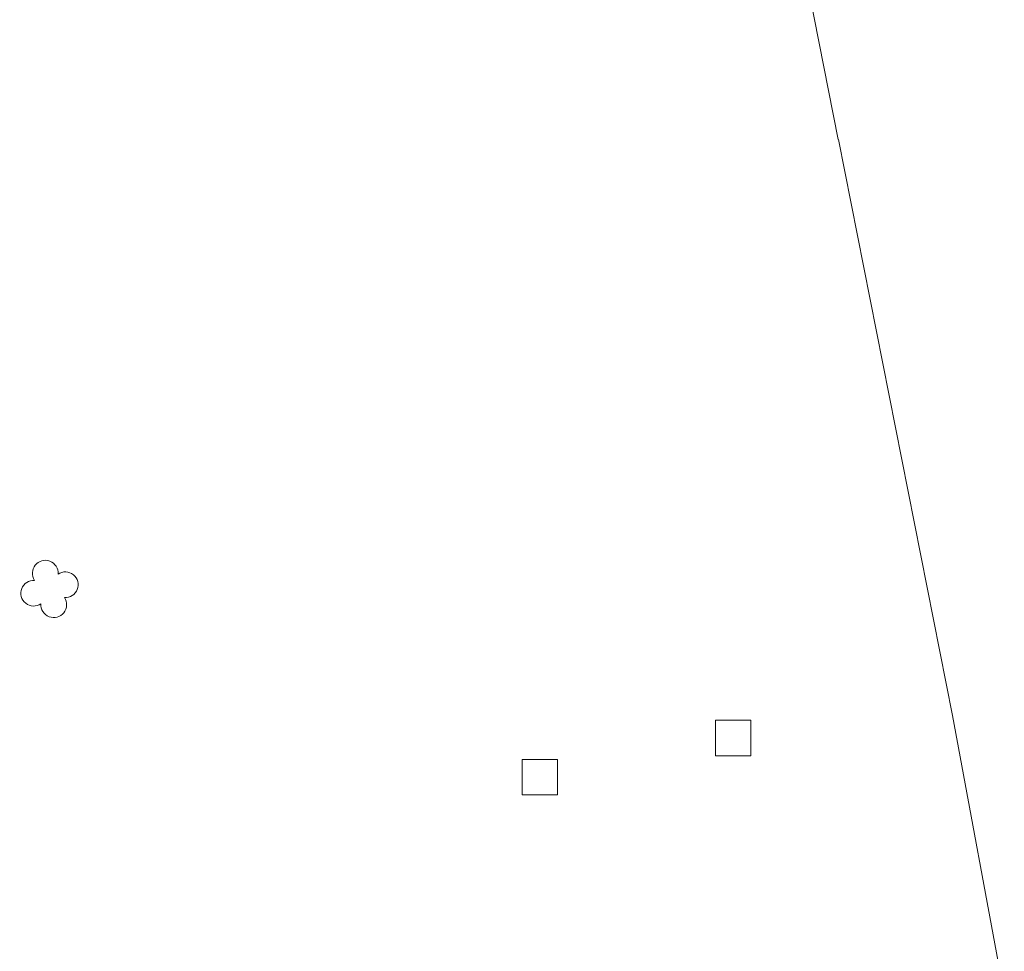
# Model space of a CAD drawing. Header units: metres. Extents: x 43144 to 46063, y 371355 to 373145.
# Tile 117 of 136: x 45959 to 45987, y 372964 to 372991. Entities that reach past the tile are written whole.
import ezdxf

# ---------------------------------------------------------------- set-up
doc = ezdxf.new("R2010")
doc.units = ezdxf.units.M

msp = doc.modelspace()

# ---------------------------------------------------------------- linework, layer by layer
at = {"layer": '', "lineweight": 18, "flags": 128}
for points in [[(45982.02, 372987.22), (45982.009, 372987.217), (45980.931, 372992.715)], [(45982.02, 372987.22), (45982.009, 372987.217), (45980.931, 372992.715)], [(45982.02, 372987.22), (45982.009, 372987.217), (45980.931, 372992.715)], [(45982.02, 372987.22), (45982.009, 372987.217), (45980.931, 372992.715)], [(45982.02, 372987.22), (45982.009, 372987.217), (45980.931, 372992.715)], [(45982.02, 372987.22), (45982.009, 372987.217), (45980.931, 372992.715)], [(45982.02, 372987.22), (45982.009, 372987.217), (45980.931, 372992.715)], [(45982.02, 372987.22), (45982.009, 372987.217), (45980.931, 372992.715)], [(45982.02, 372987.22), (45982.009, 372987.217), (45980.931, 372992.715)], [(45982.02, 372987.22), (45982.009, 372987.217), (45980.931, 372992.715)], [(45982.02, 372987.22), (45982.009, 372987.217), (45980.931, 372992.715)], [(45982.02, 372987.22), (45982.009, 372987.217), (45980.931, 372992.715)], [(45982.02, 372987.22), (45982.009, 372987.217), (45980.931, 372992.715)], [(45982.02, 372987.22), (45982.009, 372987.217), (45980.931, 372992.715)], [(45982.02, 372987.22), (45982.009, 372987.217), (45980.931, 372992.715)], [(45982.02, 372987.22), (45982.009, 372987.217), (45980.931, 372992.715)], [(45982.02, 372987.22), (45982.009, 372987.217), (45980.931, 372992.715)], [(45982.02, 372987.22), (45982.009, 372987.217), (45980.931, 372992.715)], [(45982.02, 372987.22), (45982.009, 372987.217), (45980.931, 372992.715)], [(45982.02, 372987.22), (45982.009, 372987.217), (45980.931, 372992.715)], [(45982.02, 372987.22), (45982.009, 372987.217), (45980.931, 372992.715)], [(45982.02, 372987.22), (45982.009, 372987.217), (45980.931, 372992.715)], [(45982.02, 372987.22), (45982.009, 372987.217), (45980.931, 372992.715)], [(45982.02, 372987.22), (45982.009, 372987.217), (45980.931, 372992.715)], [(45982.02, 372987.22), (45982.009, 372987.217), (45980.931, 372992.715)], [(45982.02, 372987.22), (45982.009, 372987.217), (45980.931, 372992.715)], [(45982.02, 372987.22), (45982.009, 372987.217), (45980.931, 372992.715)], [(45982.02, 372987.22), (45982.009, 372987.217), (45980.931, 372992.715)], [(45982.02, 372987.22), (45982.009, 372987.217), (45980.931, 372992.715)], [(45982.02, 372987.22), (45982.009, 372987.217), (45980.931, 372992.715)], [(45982.02, 372987.22), (45982.009, 372987.217), (45980.931, 372992.715)], [(45982.02, 372987.22), (45982.009, 372987.217), (45980.931, 372992.715)], [(45982.02, 372987.22), (45982.009, 372987.217), (45980.931, 372992.715)], [(45982.02, 372987.22), (45982.009, 372987.217), (45980.931, 372992.715)], [(45982.02, 372987.22), (45982.009, 372987.217), (45980.931, 372992.715)], [(45982.02, 372987.22), (45982.009, 372987.217), (45980.931, 372992.715)], [(45982.02, 372987.22), (45982.009, 372987.217), (45980.931, 372992.715)], [(45982.02, 372987.22), (45983.09, 372981.8)], [(45982.02, 372987.22), (45983.09, 372981.8)], [(45982.02, 372987.22), (45983.09, 372981.8)], [(45982.02, 372987.22), (45983.09, 372981.8)], [(45982.02, 372987.22), (45983.09, 372981.8)], [(45982.02, 372987.22), (45983.09, 372981.8)], [(45982.02, 372987.22), (45983.09, 372981.8)], [(45982.02, 372987.22), (45983.09, 372981.8)], [(45982.02, 372987.22), (45983.09, 372981.8)], [(45982.02, 372987.22), (45983.09, 372981.8)], [(45982.02, 372987.22), (45983.09, 372981.8)], [(45982.02, 372987.22), (45983.09, 372981.8)], [(45982.02, 372987.22), (45983.09, 372981.8)], [(45982.02, 372987.22), (45983.09, 372981.8)], [(45982.02, 372987.22), (45983.09, 372981.8)], [(45982.02, 372987.22), (45983.09, 372981.8)], [(45982.02, 372987.22), (45983.09, 372981.8)], [(45982.02, 372987.22), (45983.09, 372981.8)], [(45982.02, 372987.22), (45983.09, 372981.8)], [(45982.02, 372987.22), (45983.09, 372981.8)], [(45982.02, 372987.22), (45983.09, 372981.8)], [(45982.02, 372987.22), (45983.09, 372981.8)], [(45982.02, 372987.22), (45983.09, 372981.8)], [(45982.02, 372987.22), (45983.09, 372981.8)], [(45982.02, 372987.22), (45983.09, 372981.8)], [(45982.02, 372987.22), (45983.09, 372981.8)], [(45982.02, 372987.22), (45983.09, 372981.8)], [(45982.02, 372987.22), (45983.09, 372981.8)], [(45982.02, 372987.22), (45983.09, 372981.8)], [(45982.02, 372987.22), (45983.09, 372981.8)], [(45982.02, 372987.22), (45983.09, 372981.8)], [(45982.02, 372987.22), (45983.09, 372981.8)], [(45982.02, 372987.22), (45983.09, 372981.8)], [(45982.02, 372987.22), (45983.09, 372981.8)], [(45982.02, 372987.22), (45983.09, 372981.8)], [(45982.02, 372987.22), (45983.09, 372981.8)], [(45982.02, 372987.22), (45983.09, 372981.8)], [(45983.09, 372981.8), (45984.16, 372976.37)], [(45983.09, 372981.8), (45984.16, 372976.37)], [(45983.09, 372981.8), (45984.16, 372976.37)], [(45983.09, 372981.8), (45984.16, 372976.37)], [(45983.09, 372981.8), (45984.16, 372976.37)], [(45983.09, 372981.8), (45984.16, 372976.37)], [(45983.09, 372981.8), (45984.16, 372976.37)], [(45983.09, 372981.8), (45984.16, 372976.37)], [(45983.09, 372981.8), (45984.16, 372976.37)], [(45983.09, 372981.8), (45984.16, 372976.37)], [(45983.09, 372981.8), (45984.16, 372976.37)], [(45983.09, 372981.8), (45984.16, 372976.37)], [(45983.09, 372981.8), (45984.16, 372976.37)], [(45983.09, 372981.8), (45984.16, 372976.37)], [(45983.09, 372981.8), (45984.16, 372976.37)], [(45983.09, 372981.8), (45984.16, 372976.37)], [(45983.09, 372981.8), (45984.16, 372976.37)], [(45983.09, 372981.8), (45984.16, 372976.37)], [(45983.09, 372981.8), (45984.16, 372976.37)], [(45983.09, 372981.8), (45984.16, 372976.37)], [(45983.09, 372981.8), (45984.16, 372976.37)], [(45983.09, 372981.8), (45984.16, 372976.37)], [(45983.09, 372981.8), (45984.16, 372976.37)], [(45983.09, 372981.8), (45984.16, 372976.37)], [(45983.09, 372981.8), (45984.16, 372976.37)], [(45983.09, 372981.8), (45984.16, 372976.37)], [(45983.09, 372981.8), (45984.16, 372976.37)], [(45983.09, 372981.8), (45984.16, 372976.37)], [(45983.09, 372981.8), (45984.16, 372976.37)], [(45983.09, 372981.8), (45984.16, 372976.37)], [(45983.09, 372981.8), (45984.16, 372976.37)], [(45983.09, 372981.8), (45984.16, 372976.37)], [(45983.09, 372981.8), (45984.16, 372976.37)], [(45983.09, 372981.8), (45984.16, 372976.37)], [(45983.09, 372981.8), (45984.16, 372976.37)], [(45983.09, 372981.8), (45984.16, 372976.37)], [(45983.09, 372981.8), (45984.16, 372976.37)], [(45984.16, 372976.37), (45985.24, 372970.95)], [(45984.16, 372976.37), (45985.24, 372970.95)], [(45984.16, 372976.37), (45985.24, 372970.95)], [(45984.16, 372976.37), (45985.24, 372970.95)], [(45984.16, 372976.37), (45985.24, 372970.95)], [(45984.16, 372976.37), (45985.24, 372970.95)], [(45984.16, 372976.37), (45985.24, 372970.95)], [(45984.16, 372976.37), (45985.24, 372970.95)], [(45984.16, 372976.37), (45985.24, 372970.95)], [(45984.16, 372976.37), (45985.24, 372970.95)], [(45984.16, 372976.37), (45985.24, 372970.95)], [(45984.16, 372976.37), (45985.24, 372970.95)], [(45984.16, 372976.37), (45985.24, 372970.95)], [(45984.16, 372976.37), (45985.24, 372970.95)], [(45984.16, 372976.37), (45985.24, 372970.95)], [(45984.16, 372976.37), (45985.24, 372970.95)], [(45984.16, 372976.37), (45985.24, 372970.95)], [(45984.16, 372976.37), (45985.24, 372970.95)], [(45984.16, 372976.37), (45985.24, 372970.95)], [(45984.16, 372976.37), (45985.24, 372970.95)], [(45984.16, 372976.37), (45985.24, 372970.95)], [(45984.16, 372976.37), (45985.24, 372970.95)], [(45984.16, 372976.37), (45985.24, 372970.95)], [(45984.16, 372976.37), (45985.24, 372970.95)], [(45984.16, 372976.37), (45985.24, 372970.95)], [(45984.16, 372976.37), (45985.24, 372970.95)], [(45984.16, 372976.37), (45985.24, 372970.95)], [(45984.16, 372976.37), (45985.24, 372970.95)], [(45984.16, 372976.37), (45985.24, 372970.95)], [(45984.16, 372976.37), (45985.24, 372970.95)], [(45984.16, 372976.37), (45985.24, 372970.95)], [(45984.16, 372976.37), (45985.24, 372970.95)], [(45984.16, 372976.37), (45985.24, 372970.95)], [(45984.16, 372976.37), (45985.24, 372970.95)], [(45984.16, 372976.37), (45985.24, 372970.95)], [(45984.16, 372976.37), (45985.24, 372970.95)], [(45984.16, 372976.37), (45985.24, 372970.95)], [(45985.24, 372970.95), (45986.7, 372963.08)], [(45985.24, 372970.95), (45986.7, 372963.08)], [(45985.24, 372970.95), (45986.7, 372963.08)], [(45985.24, 372970.95), (45986.7, 372963.08)], [(45985.24, 372970.95), (45986.7, 372963.08)], [(45985.24, 372970.95), (45986.7, 372963.08)], [(45985.24, 372970.95), (45986.7, 372963.08)], [(45985.24, 372970.95), (45986.7, 372963.08)], [(45985.24, 372970.95), (45986.7, 372963.08)], [(45985.24, 372970.95), (45986.7, 372963.08)], [(45985.24, 372970.95), (45986.7, 372963.08)], [(45985.24, 372970.95), (45986.7, 372963.08)], [(45985.24, 372970.95), (45986.7, 372963.08)], [(45985.24, 372970.95), (45986.7, 372963.08)], [(45985.24, 372970.95), (45986.7, 372963.08)], [(45985.24, 372970.95), (45986.7, 372963.08)], [(45985.24, 372970.95), (45986.7, 372963.08)], [(45985.24, 372970.95), (45986.7, 372963.08)], [(45985.24, 372970.95), (45986.7, 372963.08)], [(45985.24, 372970.95), (45986.7, 372963.08)], [(45985.24, 372970.95), (45986.7, 372963.08)], [(45985.24, 372970.95), (45986.7, 372963.08)], [(45985.24, 372970.95), (45986.7, 372963.08)], [(45985.24, 372970.95), (45986.7, 372963.08)], [(45985.24, 372970.95), (45986.7, 372963.08)], [(45985.24, 372970.95), (45986.7, 372963.08)], [(45985.24, 372970.95), (45986.7, 372963.08)], [(45985.24, 372970.95), (45986.7, 372963.08)], [(45985.24, 372970.95), (45986.7, 372963.08)], [(45985.24, 372970.95), (45986.7, 372963.08)], [(45985.24, 372970.95), (45986.7, 372963.08)], [(45985.24, 372970.95), (45986.7, 372963.08)], [(45985.24, 372970.95), (45986.7, 372963.08)], [(45985.24, 372970.95), (45986.7, 372963.08)], [(45985.24, 372970.95), (45986.7, 372963.08)], [(45985.24, 372970.95), (45986.7, 372963.08)], [(45985.24, 372970.95), (45986.7, 372963.08)]]:
    msp.add_lwpolyline(points, dxfattribs=at)
at = {"layer": '', "color": 6, "linetype": 'Continuous', "lineweight": 13, "flags": 128}
for points in [[(45978.542, 372969.817), (45979.542, 372969.817), (45979.542, 372970.817), (45978.542, 372970.817), (45978.542, 372969.817)], [(45978.542, 372969.817), (45979.542, 372969.817), (45979.542, 372970.817), (45978.542, 372970.817), (45978.542, 372969.817)], [(45978.542, 372969.817), (45979.542, 372969.817), (45979.542, 372970.817), (45978.542, 372970.817), (45978.542, 372969.817)], [(45978.542, 372969.817), (45979.542, 372969.817), (45979.542, 372970.817), (45978.542, 372970.817), (45978.542, 372969.817)], [(45978.542, 372969.817), (45979.542, 372969.817), (45979.542, 372970.817), (45978.542, 372970.817), (45978.542, 372969.817)], [(45978.542, 372969.817), (45979.542, 372969.817), (45979.542, 372970.817), (45978.542, 372970.817), (45978.542, 372969.817)], [(45978.542, 372969.817), (45979.542, 372969.817), (45979.542, 372970.817), (45978.542, 372970.817), (45978.542, 372969.817)], [(45978.542, 372969.817), (45979.542, 372969.817), (45979.542, 372970.817), (45978.542, 372970.817), (45978.542, 372969.817)], [(45978.542, 372969.817), (45979.542, 372969.817), (45979.542, 372970.817), (45978.542, 372970.817), (45978.542, 372969.817)], [(45978.542, 372969.817), (45979.542, 372969.817), (45979.542, 372970.817), (45978.542, 372970.817), (45978.542, 372969.817)], [(45978.542, 372969.817), (45979.542, 372969.817), (45979.542, 372970.817), (45978.542, 372970.817), (45978.542, 372969.817)], [(45978.542, 372969.817), (45979.542, 372969.817), (45979.542, 372970.817), (45978.542, 372970.817), (45978.542, 372969.817)], [(45978.542, 372969.817), (45979.542, 372969.817), (45979.542, 372970.817), (45978.542, 372970.817), (45978.542, 372969.817)], [(45978.542, 372969.817), (45979.542, 372969.817), (45979.542, 372970.817), (45978.542, 372970.817), (45978.542, 372969.817)], [(45978.542, 372969.817), (45979.542, 372969.817), (45979.542, 372970.817), (45978.542, 372970.817), (45978.542, 372969.817)], [(45978.542, 372969.817), (45979.542, 372969.817), (45979.542, 372970.817), (45978.542, 372970.817), (45978.542, 372969.817)], [(45978.542, 372969.817), (45979.542, 372969.817), (45979.542, 372970.817), (45978.542, 372970.817), (45978.542, 372969.817)], [(45978.542, 372969.817), (45979.542, 372969.817), (45979.542, 372970.817), (45978.542, 372970.817), (45978.542, 372969.817)], [(45978.542, 372969.817), (45979.542, 372969.817), (45979.542, 372970.817), (45978.542, 372970.817), (45978.542, 372969.817)], [(45978.542, 372969.817), (45979.542, 372969.817), (45979.542, 372970.817), (45978.542, 372970.817), (45978.542, 372969.817)], [(45978.542, 372969.817), (45979.542, 372969.817), (45979.542, 372970.817), (45978.542, 372970.817), (45978.542, 372969.817)], [(45978.542, 372969.817), (45979.542, 372969.817), (45979.542, 372970.817), (45978.542, 372970.817), (45978.542, 372969.817)], [(45978.542, 372969.817), (45979.542, 372969.817), (45979.542, 372970.817), (45978.542, 372970.817), (45978.542, 372969.817)], [(45978.542, 372969.817), (45979.542, 372969.817), (45979.542, 372970.817), (45978.542, 372970.817), (45978.542, 372969.817)], [(45978.542, 372969.817), (45979.542, 372969.817), (45979.542, 372970.817), (45978.542, 372970.817), (45978.542, 372969.817)], [(45978.542, 372969.817), (45979.542, 372969.817), (45979.542, 372970.817), (45978.542, 372970.817), (45978.542, 372969.817)], [(45978.542, 372969.817), (45979.542, 372969.817), (45979.542, 372970.817), (45978.542, 372970.817), (45978.542, 372969.817)], [(45978.542, 372969.817), (45979.542, 372969.817), (45979.542, 372970.817), (45978.542, 372970.817), (45978.542, 372969.817)], [(45978.542, 372969.817), (45979.542, 372969.817), (45979.542, 372970.817), (45978.542, 372970.817), (45978.542, 372969.817)], [(45978.542, 372969.817), (45979.542, 372969.817), (45979.542, 372970.817), (45978.542, 372970.817), (45978.542, 372969.817)], [(45978.542, 372969.817), (45979.542, 372969.817), (45979.542, 372970.817), (45978.542, 372970.817), (45978.542, 372969.817)], [(45978.542, 372969.817), (45979.542, 372969.817), (45979.542, 372970.817), (45978.542, 372970.817), (45978.542, 372969.817)], [(45978.542, 372969.817), (45979.542, 372969.817), (45979.542, 372970.817), (45978.542, 372970.817), (45978.542, 372969.817)], [(45978.542, 372969.817), (45979.542, 372969.817), (45979.542, 372970.817), (45978.542, 372970.817), (45978.542, 372969.817)], [(45973.089, 372968.713), (45974.089, 372968.713), (45974.089, 372969.713), (45973.089, 372969.713), (45973.089, 372968.713)], [(45973.089, 372968.713), (45974.089, 372968.713), (45974.089, 372969.713), (45973.089, 372969.713), (45973.089, 372968.713)], [(45973.089, 372968.713), (45974.089, 372968.713), (45974.089, 372969.713), (45973.089, 372969.713), (45973.089, 372968.713)], [(45973.089, 372968.713), (45974.089, 372968.713), (45974.089, 372969.713), (45973.089, 372969.713), (45973.089, 372968.713)], [(45973.089, 372968.713), (45974.089, 372968.713), (45974.089, 372969.713), (45973.089, 372969.713), (45973.089, 372968.713)], [(45973.089, 372968.713), (45974.089, 372968.713), (45974.089, 372969.713), (45973.089, 372969.713), (45973.089, 372968.713)], [(45973.089, 372968.713), (45974.089, 372968.713), (45974.089, 372969.713), (45973.089, 372969.713), (45973.089, 372968.713)], [(45973.089, 372968.713), (45974.089, 372968.713), (45974.089, 372969.713), (45973.089, 372969.713), (45973.089, 372968.713)], [(45973.089, 372968.713), (45974.089, 372968.713), (45974.089, 372969.713), (45973.089, 372969.713), (45973.089, 372968.713)], [(45973.089, 372968.713), (45974.089, 372968.713), (45974.089, 372969.713), (45973.089, 372969.713), (45973.089, 372968.713)], [(45973.089, 372968.713), (45974.089, 372968.713), (45974.089, 372969.713), (45973.089, 372969.713), (45973.089, 372968.713)], [(45973.089, 372968.713), (45974.089, 372968.713), (45974.089, 372969.713), (45973.089, 372969.713), (45973.089, 372968.713)], [(45973.089, 372968.713), (45974.089, 372968.713), (45974.089, 372969.713), (45973.089, 372969.713), (45973.089, 372968.713)], [(45973.089, 372968.713), (45974.089, 372968.713), (45974.089, 372969.713), (45973.089, 372969.713), (45973.089, 372968.713)], [(45973.089, 372968.713), (45974.089, 372968.713), (45974.089, 372969.713), (45973.089, 372969.713), (45973.089, 372968.713)], [(45973.089, 372968.713), (45974.089, 372968.713), (45974.089, 372969.713), (45973.089, 372969.713), (45973.089, 372968.713)], [(45973.089, 372968.713), (45974.089, 372968.713), (45974.089, 372969.713), (45973.089, 372969.713), (45973.089, 372968.713)], [(45973.089, 372968.713), (45974.089, 372968.713), (45974.089, 372969.713), (45973.089, 372969.713), (45973.089, 372968.713)], [(45973.089, 372968.713), (45974.089, 372968.713), (45974.089, 372969.713), (45973.089, 372969.713), (45973.089, 372968.713)], [(45973.089, 372968.713), (45974.089, 372968.713), (45974.089, 372969.713), (45973.089, 372969.713), (45973.089, 372968.713)], [(45973.089, 372968.713), (45974.089, 372968.713), (45974.089, 372969.713), (45973.089, 372969.713), (45973.089, 372968.713)], [(45973.089, 372968.713), (45974.089, 372968.713), (45974.089, 372969.713), (45973.089, 372969.713), (45973.089, 372968.713)], [(45973.089, 372968.713), (45974.089, 372968.713), (45974.089, 372969.713), (45973.089, 372969.713), (45973.089, 372968.713)], [(45973.089, 372968.713), (45974.089, 372968.713), (45974.089, 372969.713), (45973.089, 372969.713), (45973.089, 372968.713)], [(45973.089, 372968.713), (45974.089, 372968.713), (45974.089, 372969.713), (45973.089, 372969.713), (45973.089, 372968.713)], [(45973.089, 372968.713), (45974.089, 372968.713), (45974.089, 372969.713), (45973.089, 372969.713), (45973.089, 372968.713)], [(45973.089, 372968.713), (45974.089, 372968.713), (45974.089, 372969.713), (45973.089, 372969.713), (45973.089, 372968.713)], [(45973.089, 372968.713), (45974.089, 372968.713), (45974.089, 372969.713), (45973.089, 372969.713), (45973.089, 372968.713)], [(45973.089, 372968.713), (45974.089, 372968.713), (45974.089, 372969.713), (45973.089, 372969.713), (45973.089, 372968.713)], [(45973.089, 372968.713), (45974.089, 372968.713), (45974.089, 372969.713), (45973.089, 372969.713), (45973.089, 372968.713)], [(45973.089, 372968.713), (45974.089, 372968.713), (45974.089, 372969.713), (45973.089, 372969.713), (45973.089, 372968.713)], [(45973.089, 372968.713), (45974.089, 372968.713), (45974.089, 372969.713), (45973.089, 372969.713), (45973.089, 372968.713)], [(45973.089, 372968.713), (45974.089, 372968.713), (45974.089, 372969.713), (45973.089, 372969.713), (45973.089, 372968.713)], [(45973.089, 372968.713), (45974.089, 372968.713), (45974.089, 372969.713), (45973.089, 372969.713), (45973.089, 372968.713)]]:
    msp.add_lwpolyline(points, close=True, dxfattribs=at)
at = {"layer": '', "color": 116, "linetype": 'Continuous', "lineweight": 13, "extrusion": (0, 0, -1)}
for centre, start, end in [((-45959.623, 372974.972), 326.0753, 183.9246), ((-45959.623, 372974.972), 326.0753, 183.9246), ((-45959.623, 372974.972), 326.0753, 183.9246), ((-45959.623, 372974.972), 326.0753, 183.9246), ((-45959.623, 372974.972), 326.0753, 183.9246), ((-45959.623, 372974.972), 326.0753, 183.9246), ((-45959.623, 372974.972), 326.0753, 183.9246), ((-45959.623, 372974.972), 326.0753, 183.9246), ((-45959.623, 372974.972), 326.0753, 183.9246), ((-45959.623, 372974.972), 326.0753, 183.9246), ((-45959.623, 372974.972), 326.0753, 183.9246), ((-45959.623, 372974.972), 326.0753, 183.9246), ((-45959.623, 372974.972), 326.0753, 183.9246), ((-45959.623, 372974.972), 326.0753, 183.9246), ((-45959.623, 372974.972), 326.0753, 183.9246), ((-45959.623, 372974.972), 326.0753, 183.9246), ((-45959.623, 372974.972), 326.0753, 183.9246), ((-45959.623, 372974.972), 326.0753, 183.9246), ((-45959.623, 372974.972), 326.0753, 183.9246), ((-45959.623, 372974.972), 326.0753, 183.9246), ((-45959.623, 372974.972), 326.0753, 183.9246), ((-45959.623, 372974.972), 326.0753, 183.9246), ((-45959.623, 372974.972), 326.0753, 183.9246), ((-45959.623, 372974.972), 326.0753, 183.9246), ((-45959.623, 372974.972), 326.0753, 183.9246), ((-45959.623, 372974.972), 326.0753, 183.9246), ((-45959.623, 372974.972), 326.0753, 183.9246), ((-45959.623, 372974.972), 326.0753, 183.9246), ((-45959.623, 372974.972), 326.0753, 183.9246), ((-45959.623, 372974.972), 326.0753, 183.9246), ((-45959.623, 372974.972), 326.0753, 183.9246), ((-45959.623, 372974.972), 326.0753, 183.9246), ((-45959.623, 372974.972), 326.0753, 183.9246), ((-45959.623, 372974.972), 326.0753, 183.9246), ((-45960.188, 372974.645), 56.0753, 273.9246), ((-45960.188, 372974.645), 56.0753, 273.9246), ((-45960.188, 372974.645), 56.0753, 273.9246), ((-45960.188, 372974.645), 56.0753, 273.9246), ((-45960.188, 372974.645), 56.0753, 273.9246), ((-45960.188, 372974.645), 56.0753, 273.9246), ((-45960.188, 372974.645), 56.0753, 273.9246), ((-45960.188, 372974.645), 56.0753, 273.9246), ((-45960.188, 372974.645), 56.0753, 273.9246), ((-45960.188, 372974.645), 56.0753, 273.9246), ((-45960.188, 372974.645), 56.0753, 273.9246), ((-45960.188, 372974.645), 56.0753, 273.9246), ((-45960.188, 372974.645), 56.0753, 273.9246), ((-45960.188, 372974.645), 56.0753, 273.9246), ((-45960.188, 372974.645), 56.0753, 273.9246), ((-45960.188, 372974.645), 56.0753, 273.9246), ((-45960.188, 372974.645), 56.0753, 273.9246), ((-45960.188, 372974.645), 56.0753, 273.9246), ((-45960.188, 372974.645), 56.0753, 273.9246), ((-45960.188, 372974.645), 56.0753, 273.9246), ((-45960.188, 372974.645), 56.0753, 273.9246), ((-45960.188, 372974.645), 56.0753, 273.9246), ((-45960.188, 372974.645), 56.0753, 273.9246), ((-45960.188, 372974.645), 56.0753, 273.9246), ((-45960.188, 372974.645), 56.0753, 273.9246), ((-45960.188, 372974.645), 56.0753, 273.9246), ((-45960.188, 372974.645), 56.0753, 273.9246), ((-45960.188, 372974.645), 56.0753, 273.9246), ((-45960.188, 372974.645), 56.0753, 273.9246), ((-45960.188, 372974.645), 56.0753, 273.9246), ((-45960.188, 372974.645), 56.0753, 273.9246), ((-45960.188, 372974.645), 56.0753, 273.9246), ((-45960.188, 372974.645), 56.0753, 273.9246), ((-45960.188, 372974.645), 56.0753, 273.9246), ((-45959.296, 372974.406), 236.0753, 93.9246), ((-45959.296, 372974.406), 236.0753, 93.9246), ((-45959.296, 372974.406), 236.0753, 93.9246), ((-45959.296, 372974.406), 236.0753, 93.9246), ((-45959.296, 372974.406), 236.0753, 93.9246), ((-45959.296, 372974.406), 236.0753, 93.9246), ((-45959.296, 372974.406), 236.0753, 93.9246), ((-45959.296, 372974.406), 236.0753, 93.9246), ((-45959.296, 372974.406), 236.0753, 93.9246), ((-45959.296, 372974.406), 236.0753, 93.9246), ((-45959.296, 372974.406), 236.0753, 93.9246), ((-45959.296, 372974.406), 236.0753, 93.9246), ((-45959.296, 372974.406), 236.0753, 93.9246), ((-45959.296, 372974.406), 236.0753, 93.9246), ((-45959.296, 372974.406), 236.0753, 93.9246), ((-45959.296, 372974.406), 236.0753, 93.9246), ((-45959.296, 372974.406), 236.0753, 93.9246), ((-45959.296, 372974.406), 236.0753, 93.9246), ((-45959.296, 372974.406), 236.0753, 93.9246), ((-45959.296, 372974.406), 236.0753, 93.9246), ((-45959.296, 372974.406), 236.0753, 93.9246), ((-45959.296, 372974.406), 236.0753, 93.9246), ((-45959.296, 372974.406), 236.0753, 93.9246), ((-45959.296, 372974.406), 236.0753, 93.9246), ((-45959.296, 372974.406), 236.0753, 93.9246), ((-45959.296, 372974.406), 236.0753, 93.9246), ((-45959.296, 372974.406), 236.0753, 93.9246), ((-45959.296, 372974.406), 236.0753, 93.9246), ((-45959.296, 372974.406), 236.0753, 93.9246), ((-45959.296, 372974.406), 236.0753, 93.9246), ((-45959.296, 372974.406), 236.0753, 93.9246), ((-45959.296, 372974.406), 236.0753, 93.9246), ((-45959.296, 372974.406), 236.0753, 93.9246), ((-45959.296, 372974.406), 236.0753, 93.9246), ((-45959.862, 372974.08), 146.0753, 3.9246), ((-45959.862, 372974.08), 146.0753, 3.9246), ((-45959.862, 372974.08), 146.0753, 3.9246), ((-45959.862, 372974.08), 146.0753, 3.9246), ((-45959.862, 372974.08), 146.0753, 3.9246), ((-45959.862, 372974.08), 146.0753, 3.9246), ((-45959.862, 372974.08), 146.0753, 3.9246), ((-45959.862, 372974.08), 146.0753, 3.9246), ((-45959.862, 372974.08), 146.0753, 3.9246), ((-45959.862, 372974.08), 146.0753, 3.9246), ((-45959.862, 372974.08), 146.0753, 3.9246), ((-45959.862, 372974.08), 146.0753, 3.9246), ((-45959.862, 372974.08), 146.0753, 3.9246), ((-45959.862, 372974.08), 146.0753, 3.9246), ((-45959.862, 372974.08), 146.0753, 3.9246), ((-45959.862, 372974.08), 146.0753, 3.9246), ((-45959.862, 372974.08), 146.0753, 3.9246), ((-45959.862, 372974.08), 146.0753, 3.9246), ((-45959.862, 372974.08), 146.0753, 3.9246), ((-45959.862, 372974.08), 146.0753, 3.9246), ((-45959.862, 372974.08), 146.0753, 3.9246), ((-45959.862, 372974.08), 146.0753, 3.9246), ((-45959.862, 372974.08), 146.0753, 3.9246), ((-45959.862, 372974.08), 146.0753, 3.9246), ((-45959.862, 372974.08), 146.0753, 3.9246), ((-45959.862, 372974.08), 146.0753, 3.9246), ((-45959.862, 372974.08), 146.0753, 3.9246), ((-45959.862, 372974.08), 146.0753, 3.9246), ((-45959.862, 372974.08), 146.0753, 3.9246), ((-45959.862, 372974.08), 146.0753, 3.9246), ((-45959.862, 372974.08), 146.0753, 3.9246), ((-45959.862, 372974.08), 146.0753, 3.9246), ((-45959.862, 372974.08), 146.0753, 3.9246), ((-45959.862, 372974.08), 146.0753, 3.9246)]:
    msp.add_arc(centre, 0.363, start, end, dxfattribs=at)

doc.saveas('drawing.dxf')
